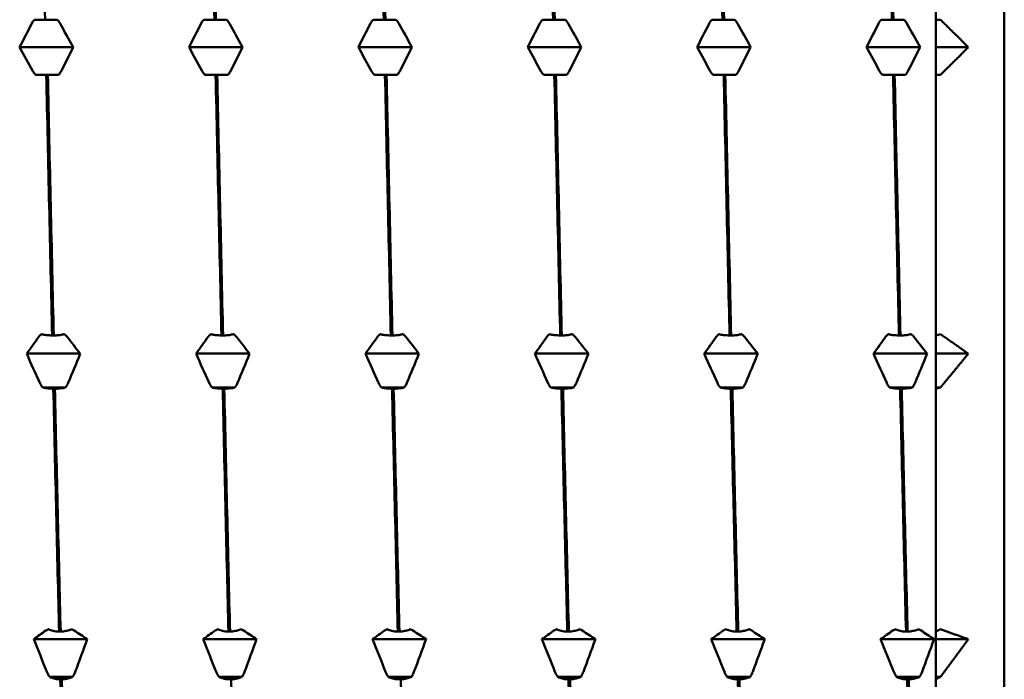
# Model space of a CAD drawing. Header units: millimetres. Extents: x 41 to 192, y 95 to 246.
# Tile 16 of 22: x 116.96 to 127.51, y 196.64 to 203.72. Entities that reach past the tile are written whole.
import ezdxf

# ---------------------------------------------------------------- set-up
doc = ezdxf.new("R2010")
doc.units = ezdxf.units.MM
doc.layers.add('Видимый контур (ГОСТ)', color=7, linetype='Continuous', lineweight=50)

msp = doc.modelspace()

# ---------------------------------------------------------------- linework, layer by layer
at = {"layer": 'Видимый контур (ГОСТ)'}
for p, q in [((127.513, 215.738), (127.513, 191.109)), ((126.777, 206.515), (126.777, 203.719)), ((117.113, 203.719), (117.227, 203.719)), ((117.227, 203.719), (117.244, 203.719)), ((117.244, 203.719), (117.358, 203.719)), ((118.929, 203.719), (119.043, 203.719)), ((119.043, 203.719), (119.06, 203.719)), ((119.06, 203.719), (119.174, 203.719)), ((120.745, 203.719), (120.859, 203.719)), ((120.859, 203.719), (120.876, 203.719)), ((120.876, 203.719), (120.99, 203.719)), ((122.561, 203.719), (122.675, 203.719)), ((122.675, 203.719), (122.692, 203.719)), ((122.692, 203.719), (122.806, 203.719)), ((124.377, 203.719), (124.491, 203.719)), ((124.491, 203.719), (124.508, 203.719)), ((124.508, 203.719), (124.622, 203.719)), ((126.193, 203.719), (126.307, 203.719)), ((126.307, 203.719), (126.324, 203.719)), ((126.324, 203.719), (126.438, 203.719)), ((126.777, 203.719), (126.828, 203.719)), ((126.777, 203.424), (126.777, 203.719)), ((117.529, 203.424), (116.955, 203.424)), ((119.345, 203.424), (118.771, 203.424)), ((121.161, 203.424), (120.587, 203.424)), ((122.977, 203.424), (122.404, 203.424)), ((124.793, 203.424), (124.22, 203.424)), ((126.609, 203.424), (126.036, 203.424)), ((126.777, 203.128), (126.777, 203.424)), ((127.127, 203.424), (126.777, 203.424)), ((117.24, 203.128), (117.126, 203.128)), ((117.257, 203.128), (117.24, 203.128)), ((117.371, 203.128), (117.257, 203.128)), ((119.056, 203.128), (118.942, 203.128)), ((119.073, 203.128), (119.056, 203.128)), ((119.187, 203.128), (119.073, 203.128)), ((120.872, 203.128), (120.758, 203.128)), ((120.889, 203.128), (120.872, 203.128)), ((121.003, 203.128), (120.889, 203.128)), ((122.688, 203.128), (122.574, 203.128)), ((122.705, 203.128), (122.688, 203.128)), ((122.819, 203.128), (122.705, 203.128)), ((124.504, 203.128), (124.39, 203.128)), ((124.521, 203.128), (124.504, 203.128)), ((124.635, 203.128), (124.521, 203.128)), ((126.32, 203.128), (126.206, 203.128)), ((126.337, 203.128), (126.32, 203.128)), ((126.452, 203.128), (126.337, 203.128)), ((126.828, 203.128), (126.777, 203.128)), ((126.777, 203.128), (126.777, 200.332)), ((117.303, 200.332), (117.32, 200.332)), ((119.119, 200.332), (119.136, 200.332)), ((120.935, 200.332), (120.952, 200.332)), ((122.751, 200.332), (122.768, 200.332)), ((124.567, 200.332), (124.584, 200.332)), ((126.383, 200.332), (126.4, 200.332)), ((126.777, 200.332), (126.828, 200.346)), ((126.777, 200.137), (126.777, 200.332)), ((117.604, 200.137), (117.031, 200.137)), ((119.42, 200.137), (118.847, 200.137)), ((121.236, 200.137), (120.663, 200.137)), ((123.053, 200.137), (122.479, 200.137)), ((124.869, 200.137), (124.295, 200.137)), ((126.685, 200.137), (126.111, 200.137)), ((126.777, 199.774), (126.777, 200.137)), ((127.127, 200.137), (126.777, 200.137)), ((117.447, 199.774), (117.202, 199.774)), ((117.333, 199.761), (117.316, 199.761)), ((119.263, 199.774), (119.018, 199.774)), ((119.149, 199.761), (119.132, 199.761)), ((121.079, 199.774), (120.834, 199.774)), ((120.965, 199.761), (120.948, 199.761)), ((122.895, 199.774), (122.65, 199.774)), ((122.781, 199.761), (122.764, 199.761)), ((124.711, 199.774), (124.466, 199.774)), ((124.597, 199.761), (124.58, 199.761)), ((126.527, 199.774), (126.282, 199.774)), ((126.413, 199.761), (126.396, 199.761)), ((126.777, 199.761), (126.777, 199.774)), ((126.828, 199.774), (126.777, 199.761)), ((126.828, 199.774), (126.777, 199.774)), ((126.777, 199.761), (126.777, 197.156)), ((117.378, 197.156), (117.395, 197.156)), ((119.194, 197.156), (119.211, 197.156)), ((121.01, 197.156), (121.027, 197.156)), ((122.827, 197.156), (122.844, 197.156)), ((124.643, 197.156), (124.66, 197.156)), ((126.459, 197.156), (126.476, 197.156)), ((126.777, 197.156), (126.828, 197.182)), ((126.777, 197.074), (126.777, 197.156)), ((117.68, 197.074), (117.107, 197.074)), ((119.496, 197.074), (118.923, 197.074)), ((121.312, 197.074), (120.739, 197.074)), ((123.128, 197.074), (122.555, 197.074)), ((124.944, 197.074), (124.371, 197.074)), ((126.76, 197.074), (126.187, 197.074)), ((126.777, 196.67), (126.777, 197.074)), ((127.127, 197.074), (126.777, 197.074)), ((117.522, 196.67), (117.277, 196.67)), ((117.408, 196.644), (117.391, 196.644)), ((119.339, 196.67), (119.093, 196.67)), ((119.224, 196.644), (119.207, 196.644)), ((121.155, 196.67), (120.909, 196.67)), ((121.041, 196.644), (121.024, 196.644)), ((122.971, 196.67), (122.726, 196.67)), ((122.857, 196.644), (122.84, 196.644)), ((124.787, 196.67), (124.542, 196.67)), ((124.673, 196.644), (124.656, 196.644)), ((126.603, 196.67), (126.358, 196.67)), ((126.489, 196.644), (126.472, 196.644)), ((126.777, 196.644), (126.777, 196.67)), ((126.828, 196.67), (126.777, 196.644)), ((126.828, 196.67), (126.777, 196.67)), ((126.777, 196.644), (126.777, 194.407))]:
    msp.add_line(p, q, dxfattribs=at)
for points in [[(117.164, 206.515), (117.185, 205.6), (117.206, 204.661), (117.227, 203.719)], [(118.98, 206.515), (119.001, 205.6), (119.022, 204.661), (119.043, 203.719)], [(119.06, 203.719), (119.039, 204.661), (119.018, 205.6), (118.997, 206.515)], [(120.797, 206.515), (120.817, 205.6), (120.838, 204.661), (120.859, 203.719)], [(120.876, 203.719), (120.855, 204.661), (120.834, 205.6), (120.813, 206.515)], [(122.613, 206.515), (122.633, 205.6), (122.654, 204.661), (122.675, 203.719)], [(122.692, 203.719), (122.671, 204.661), (122.65, 205.6), (122.63, 206.515)], [(124.429, 206.515), (124.45, 205.6), (124.47, 204.661), (124.491, 203.719)], [(124.508, 203.719), (124.487, 204.661), (124.467, 205.6), (124.446, 206.515)], [(126.245, 206.515), (126.266, 205.6), (126.287, 204.661), (126.307, 203.719)], [(126.324, 203.719), (126.304, 204.661), (126.283, 205.6), (126.262, 206.515)], [(116.955, 203.424), (116.998, 203.509), (117.041, 203.594), (117.084, 203.679)], [(117.358, 203.719), (117.37, 203.708), (117.38, 203.694), (117.388, 203.679)], [(117.388, 203.679), (117.435, 203.594), (117.482, 203.509), (117.529, 203.424)], [(118.771, 203.424), (118.814, 203.509), (118.857, 203.594), (118.9, 203.679)], [(119.174, 203.719), (119.186, 203.708), (119.196, 203.694), (119.204, 203.679)], [(119.204, 203.679), (119.251, 203.594), (119.298, 203.509), (119.345, 203.424)], [(120.587, 203.424), (120.63, 203.509), (120.673, 203.594), (120.716, 203.679)], [(120.99, 203.719), (121.002, 203.708), (121.012, 203.694), (121.021, 203.679)], [(121.021, 203.679), (121.068, 203.594), (121.114, 203.509), (121.161, 203.424)], [(122.404, 203.424), (122.446, 203.509), (122.489, 203.594), (122.532, 203.679)], [(122.806, 203.719), (122.818, 203.708), (122.828, 203.694), (122.837, 203.679)], [(122.837, 203.679), (122.884, 203.594), (122.93, 203.509), (122.977, 203.424)], [(124.22, 203.424), (124.262, 203.509), (124.305, 203.594), (124.349, 203.679)], [(124.622, 203.719), (124.634, 203.708), (124.645, 203.694), (124.653, 203.679)], [(124.653, 203.679), (124.7, 203.594), (124.747, 203.509), (124.793, 203.424)], [(126.036, 203.424), (126.078, 203.509), (126.121, 203.594), (126.165, 203.679)], [(126.438, 203.719), (126.45, 203.708), (126.461, 203.694), (126.469, 203.679)], [(126.469, 203.679), (126.516, 203.594), (126.563, 203.509), (126.609, 203.424)], [(117.096, 203.168), (117.048, 203.253), (117.002, 203.338), (116.955, 203.424)], [(117.529, 203.424), (117.486, 203.338), (117.443, 203.253), (117.4, 203.168)], [(118.912, 203.168), (118.865, 203.253), (118.818, 203.338), (118.771, 203.424)], [(119.345, 203.424), (119.302, 203.338), (119.259, 203.253), (119.216, 203.168)], [(120.728, 203.168), (120.681, 203.253), (120.634, 203.338), (120.587, 203.424)], [(121.161, 203.424), (121.118, 203.338), (121.075, 203.253), (121.032, 203.168)], [(122.544, 203.168), (122.497, 203.253), (122.45, 203.338), (122.404, 203.424)], [(122.977, 203.424), (122.934, 203.338), (122.891, 203.253), (122.848, 203.168)], [(124.36, 203.168), (124.313, 203.253), (124.266, 203.338), (124.22, 203.424)], [(124.793, 203.424), (124.75, 203.338), (124.707, 203.253), (124.664, 203.168)], [(126.176, 203.168), (126.129, 203.253), (126.082, 203.338), (126.036, 203.424)], [(126.609, 203.424), (126.567, 203.338), (126.524, 203.253), (126.48, 203.168)], [(117.126, 203.128), (117.114, 203.14), (117.104, 203.153), (117.096, 203.168)], [(118.942, 203.128), (118.93, 203.14), (118.92, 203.153), (118.912, 203.168)], [(120.758, 203.128), (120.746, 203.14), (120.736, 203.153), (120.728, 203.168)], [(122.574, 203.128), (122.562, 203.14), (122.552, 203.153), (122.544, 203.168)], [(124.39, 203.128), (124.378, 203.14), (124.368, 203.153), (124.36, 203.168)], [(126.206, 203.128), (126.194, 203.14), (126.184, 203.153), (126.176, 203.168)], [(117.24, 203.128), (117.261, 202.186), (117.282, 201.247), (117.303, 200.332)], [(117.32, 200.332), (117.299, 201.247), (117.278, 202.186), (117.257, 203.128)], [(119.056, 203.128), (119.077, 202.186), (119.098, 201.247), (119.119, 200.332)], [(119.136, 200.332), (119.115, 201.247), (119.094, 202.186), (119.073, 203.128)], [(120.872, 203.128), (120.893, 202.186), (120.914, 201.247), (120.935, 200.332)], [(120.952, 200.332), (120.931, 201.247), (120.91, 202.186), (120.889, 203.128)], [(122.688, 203.128), (122.709, 202.186), (122.73, 201.247), (122.751, 200.332)], [(122.768, 200.332), (122.747, 201.247), (122.726, 202.186), (122.705, 203.128)], [(124.504, 203.128), (124.525, 202.186), (124.546, 201.247), (124.567, 200.332)], [(124.584, 200.332), (124.563, 201.247), (124.542, 202.186), (124.521, 203.128)], [(126.32, 203.128), (126.341, 202.186), (126.362, 201.247), (126.383, 200.332)], [(126.4, 200.332), (126.379, 201.247), (126.358, 202.186), (126.337, 203.128)], [(117.031, 200.137), (117.073, 200.197), (117.116, 200.257), (117.16, 200.317)], [(117.434, 200.346), (117.446, 200.337), (117.456, 200.328), (117.464, 200.317)], [(117.464, 200.317), (117.511, 200.257), (117.558, 200.197), (117.604, 200.137)], [(118.847, 200.137), (118.89, 200.197), (118.933, 200.257), (118.976, 200.317)], [(119.25, 200.346), (119.262, 200.337), (119.272, 200.328), (119.28, 200.317)], [(119.28, 200.317), (119.327, 200.257), (119.374, 200.197), (119.42, 200.137)], [(120.663, 200.137), (120.706, 200.197), (120.749, 200.257), (120.792, 200.317)], [(121.066, 200.346), (121.078, 200.337), (121.088, 200.328), (121.096, 200.317)], [(121.096, 200.317), (121.143, 200.257), (121.19, 200.197), (121.236, 200.137)], [(122.479, 200.137), (122.522, 200.197), (122.565, 200.257), (122.608, 200.317)], [(122.882, 200.346), (122.894, 200.337), (122.904, 200.328), (122.912, 200.317)], [(122.912, 200.317), (122.959, 200.257), (123.006, 200.197), (123.053, 200.137)], [(124.295, 200.137), (124.338, 200.197), (124.381, 200.257), (124.424, 200.317)], [(124.698, 200.346), (124.71, 200.337), (124.72, 200.328), (124.728, 200.317)], [(124.728, 200.317), (124.775, 200.257), (124.822, 200.197), (124.869, 200.137)], [(126.111, 200.137), (126.154, 200.197), (126.197, 200.257), (126.24, 200.317)], [(126.514, 200.346), (126.526, 200.337), (126.536, 200.328), (126.544, 200.317)], [(126.544, 200.317), (126.592, 200.257), (126.638, 200.197), (126.685, 200.137)], [(117.171, 199.823), (117.124, 199.927), (117.077, 200.032), (117.031, 200.137)], [(117.604, 200.137), (117.562, 200.032), (117.519, 199.927), (117.475, 199.823)], [(118.987, 199.823), (118.94, 199.927), (118.893, 200.032), (118.847, 200.137)], [(119.42, 200.137), (119.378, 200.032), (119.335, 199.927), (119.291, 199.823)], [(120.803, 199.823), (120.756, 199.927), (120.71, 200.032), (120.663, 200.137)], [(121.236, 200.137), (121.194, 200.032), (121.151, 199.927), (121.108, 199.823)], [(122.62, 199.823), (122.572, 199.927), (122.526, 200.032), (122.479, 200.137)], [(123.053, 200.137), (123.01, 200.032), (122.967, 199.927), (122.924, 199.823)], [(124.436, 199.823), (124.389, 199.927), (124.342, 200.032), (124.295, 200.137)], [(124.869, 200.137), (124.826, 200.032), (124.783, 199.927), (124.74, 199.823)], [(126.252, 199.823), (126.205, 199.927), (126.158, 200.032), (126.111, 200.137)], [(126.685, 200.137), (126.642, 200.032), (126.599, 199.927), (126.556, 199.823)], [(117.202, 199.774), (117.19, 199.789), (117.179, 199.805), (117.171, 199.823)], [(117.316, 199.761), (117.337, 198.857), (117.357, 197.982), (117.378, 197.156)], [(117.395, 197.156), (117.374, 197.982), (117.353, 198.857), (117.333, 199.761)], [(119.018, 199.774), (119.006, 199.789), (118.995, 199.805), (118.987, 199.823)], [(119.132, 199.761), (119.153, 198.857), (119.173, 197.982), (119.194, 197.156)], [(119.211, 197.156), (119.19, 197.982), (119.17, 198.857), (119.149, 199.761)], [(120.834, 199.774), (120.822, 199.789), (120.812, 199.805), (120.803, 199.823)], [(120.948, 199.761), (120.969, 198.857), (120.99, 197.982), (121.01, 197.156)], [(121.027, 197.156), (121.007, 197.982), (120.986, 198.857), (120.965, 199.761)], [(122.65, 199.774), (122.638, 199.789), (122.628, 199.805), (122.62, 199.823)], [(122.764, 199.761), (122.785, 198.857), (122.806, 197.982), (122.827, 197.156)], [(122.844, 197.156), (122.823, 197.982), (122.802, 198.857), (122.781, 199.761)], [(124.466, 199.774), (124.454, 199.789), (124.444, 199.805), (124.436, 199.823)], [(124.58, 199.761), (124.601, 198.857), (124.622, 197.982), (124.643, 197.156)], [(124.66, 197.156), (124.639, 197.982), (124.618, 198.857), (124.597, 199.761)], [(126.282, 199.774), (126.27, 199.789), (126.26, 199.805), (126.252, 199.823)], [(126.396, 199.761), (126.417, 198.857), (126.438, 197.982), (126.459, 197.156)], [(126.476, 197.156), (126.455, 197.982), (126.434, 198.857), (126.413, 199.761)], [(117.107, 197.074), (117.149, 197.105), (117.192, 197.136), (117.235, 197.167)], [(117.509, 197.182), (117.521, 197.177), (117.532, 197.173), (117.54, 197.167)], [(117.54, 197.167), (117.587, 197.136), (117.633, 197.105), (117.68, 197.074)], [(118.923, 197.074), (118.965, 197.105), (119.008, 197.136), (119.052, 197.167)], [(119.325, 197.182), (119.337, 197.177), (119.348, 197.173), (119.356, 197.167)], [(119.356, 197.167), (119.403, 197.136), (119.45, 197.105), (119.496, 197.074)], [(120.739, 197.074), (120.781, 197.105), (120.824, 197.136), (120.868, 197.167)], [(121.141, 197.182), (121.153, 197.177), (121.164, 197.173), (121.172, 197.167)], [(121.172, 197.167), (121.219, 197.136), (121.266, 197.105), (121.312, 197.074)], [(122.555, 197.074), (122.597, 197.105), (122.64, 197.136), (122.684, 197.167)], [(122.958, 197.182), (122.97, 197.177), (122.98, 197.173), (122.988, 197.167)], [(122.988, 197.167), (123.035, 197.136), (123.082, 197.105), (123.128, 197.074)], [(124.371, 197.074), (124.414, 197.105), (124.457, 197.136), (124.5, 197.167)], [(124.774, 197.182), (124.786, 197.177), (124.796, 197.173), (124.804, 197.167)], [(124.804, 197.167), (124.851, 197.136), (124.898, 197.105), (124.944, 197.074)], [(126.187, 197.074), (126.23, 197.105), (126.273, 197.136), (126.316, 197.167)], [(126.59, 197.182), (126.602, 197.177), (126.612, 197.173), (126.62, 197.167)], [(126.62, 197.167), (126.667, 197.136), (126.714, 197.105), (126.76, 197.074)], [(117.247, 196.724), (117.2, 196.84), (117.153, 196.957), (117.107, 197.074)], [(117.68, 197.074), (117.637, 196.957), (117.594, 196.84), (117.551, 196.724)], [(119.063, 196.724), (119.016, 196.84), (118.969, 196.957), (118.923, 197.074)], [(119.496, 197.074), (119.453, 196.957), (119.411, 196.84), (119.367, 196.724)], [(120.879, 196.724), (120.832, 196.84), (120.785, 196.957), (120.739, 197.074)], [(121.312, 197.074), (121.27, 196.957), (121.227, 196.84), (121.183, 196.724)], [(122.695, 196.724), (122.648, 196.84), (122.601, 196.957), (122.555, 197.074)], [(123.128, 197.074), (123.086, 196.957), (123.043, 196.84), (122.999, 196.724)], [(124.511, 196.724), (124.464, 196.84), (124.417, 196.957), (124.371, 197.074)], [(124.944, 197.074), (124.902, 196.957), (124.859, 196.84), (124.815, 196.724)], [(126.327, 196.724), (126.28, 196.84), (126.234, 196.957), (126.187, 197.074)], [(126.76, 197.074), (126.718, 196.957), (126.675, 196.84), (126.632, 196.724)], [(117.277, 196.67), (117.265, 196.686), (117.255, 196.704), (117.247, 196.724)], [(119.093, 196.67), (119.081, 196.686), (119.071, 196.704), (119.063, 196.724)], [(120.909, 196.67), (120.897, 196.686), (120.887, 196.704), (120.879, 196.724)], [(122.726, 196.67), (122.714, 196.686), (122.703, 196.704), (122.695, 196.724)], [(124.542, 196.67), (124.53, 196.686), (124.519, 196.704), (124.511, 196.724)], [(126.358, 196.67), (126.346, 196.686), (126.336, 196.704), (126.327, 196.724)], [(117.391, 196.644), (117.412, 195.839), (117.433, 195.088), (117.454, 194.407)], [(117.471, 194.407), (117.45, 195.088), (117.429, 195.839), (117.408, 196.644)], [(119.287, 194.407), (119.266, 195.088), (119.245, 195.839), (119.224, 196.644)], [(121.103, 194.407), (121.082, 195.088), (121.061, 195.839), (121.041, 196.644)], [(122.84, 196.644), (122.86, 195.839), (122.881, 195.088), (122.902, 194.407)], [(122.919, 194.407), (122.898, 195.088), (122.877, 195.839), (122.857, 196.644)], [(124.656, 196.644), (124.677, 195.839), (124.697, 195.088), (124.718, 194.407)], [(124.735, 194.407), (124.714, 195.088), (124.694, 195.839), (124.673, 196.644)], [(126.472, 196.644), (126.493, 195.839), (126.514, 195.088), (126.534, 194.407)], [(126.551, 194.407), (126.531, 195.088), (126.51, 195.839), (126.489, 196.644)]]:
    msp.add_open_spline(points, degree=3, dxfattribs=at)
for points, knots in [([(117.084, 203.679), (117.09, 203.69), (117.097, 203.701), (117.108, 203.714), (117.11, 203.717), (117.113, 203.719)], [-0.020105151, -0.020105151, -0.020105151, -0.020105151, -0.01516841, -0.01516841, -0.013799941, -0.013799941, -0.013799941, -0.013799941]), ([(118.9, 203.679), (118.906, 203.69), (118.913, 203.701), (118.924, 203.714), (118.926, 203.717), (118.929, 203.719)], [-0.020105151, -0.020105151, -0.020105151, -0.020105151, -0.01516841, -0.01516841, -0.013799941, -0.013799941, -0.013799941, -0.013799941]), ([(120.716, 203.679), (120.722, 203.69), (120.729, 203.701), (120.74, 203.714), (120.742, 203.717), (120.745, 203.719)], [-0.020105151, -0.020105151, -0.020105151, -0.020105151, -0.01516841, -0.01516841, -0.013799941, -0.013799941, -0.013799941, -0.013799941]), ([(122.532, 203.679), (122.538, 203.69), (122.545, 203.701), (122.556, 203.714), (122.558, 203.717), (122.561, 203.719)], [-0.020105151, -0.020105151, -0.020105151, -0.020105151, -0.01516841, -0.01516841, -0.013799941, -0.013799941, -0.013799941, -0.013799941]), ([(124.349, 203.679), (124.354, 203.69), (124.361, 203.701), (124.372, 203.714), (124.375, 203.717), (124.377, 203.719)], [-0.020105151, -0.020105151, -0.020105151, -0.020105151, -0.01516841, -0.01516841, -0.013799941, -0.013799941, -0.013799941, -0.013799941]), ([(126.165, 203.679), (126.17, 203.69), (126.177, 203.701), (126.188, 203.714), (126.191, 203.717), (126.193, 203.719)], [-0.020105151, -0.020105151, -0.020105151, -0.020105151, -0.01516841, -0.01516841, -0.013799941, -0.013799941, -0.013799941, -0.013799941]), ([(117.4, 203.168), (117.394, 203.157), (117.387, 203.146), (117.376, 203.133), (117.374, 203.13), (117.371, 203.128)], [-0.020105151, -0.020105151, -0.020105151, -0.020105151, -0.01516841, -0.01516841, -0.013799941, -0.013799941, -0.013799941, -0.013799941]), ([(119.216, 203.168), (119.21, 203.157), (119.203, 203.146), (119.192, 203.133), (119.19, 203.13), (119.187, 203.128)], [-0.020105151, -0.020105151, -0.020105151, -0.020105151, -0.01516841, -0.01516841, -0.013799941, -0.013799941, -0.013799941, -0.013799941]), ([(121.032, 203.168), (121.026, 203.157), (121.019, 203.146), (121.008, 203.133), (121.006, 203.13), (121.003, 203.128)], [-0.020105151, -0.020105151, -0.020105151, -0.020105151, -0.01516841, -0.01516841, -0.013799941, -0.013799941, -0.013799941, -0.013799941]), ([(122.848, 203.168), (122.842, 203.157), (122.835, 203.146), (122.824, 203.133), (122.822, 203.13), (122.819, 203.128)], [-0.020105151, -0.020105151, -0.020105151, -0.020105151, -0.01516841, -0.01516841, -0.013799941, -0.013799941, -0.013799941, -0.013799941]), ([(124.664, 203.168), (124.659, 203.157), (124.651, 203.146), (124.641, 203.133), (124.638, 203.13), (124.635, 203.128)], [-0.020105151, -0.020105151, -0.020105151, -0.020105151, -0.01516841, -0.01516841, -0.013799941, -0.013799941, -0.013799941, -0.013799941]), ([(126.48, 203.168), (126.475, 203.157), (126.468, 203.146), (126.457, 203.133), (126.454, 203.13), (126.452, 203.128)], [-0.020105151, -0.020105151, -0.020105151, -0.020105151, -0.01516841, -0.01516841, -0.013799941, -0.013799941, -0.013799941, -0.013799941]), ([(117.16, 200.317), (117.165, 200.325), (117.172, 200.333), (117.183, 200.342), (117.186, 200.344), (117.188, 200.346)], [-0.020105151, -0.020105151, -0.020105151, -0.020105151, -0.01516841, -0.01516841, -0.013799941, -0.013799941, -0.013799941, -0.013799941]), ([(117.188, 200.346), (117.19, 200.345), (117.191, 200.345), (117.206, 200.341), (117.221, 200.339), (117.259, 200.334), (117.28, 200.333), (117.303, 200.332)], [-0.01282665, -0.01282665, -0.01282665, -0.01282665, -0.01227145, -0.01227145, -0.00665799, -0.00665799, 0, 0, 0, 0]), ([(117.32, 200.332), (117.338, 200.333), (117.357, 200.334), (117.391, 200.337), (117.408, 200.34), (117.426, 200.344), (117.43, 200.345), (117.434, 200.346)], [-0.01787911, -0.01787911, -0.01787911, -0.01787911, -0.01226751, -0.01226751, -0.00665623, -0.00665623, -0.00506216, -0.00506216, -0.00506216, -0.00506216]), ([(118.976, 200.317), (118.981, 200.325), (118.989, 200.333), (118.999, 200.342), (119.002, 200.344), (119.005, 200.346)], [-0.020105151, -0.020105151, -0.020105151, -0.020105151, -0.01516841, -0.01516841, -0.013799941, -0.013799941, -0.013799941, -0.013799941]), ([(119.005, 200.346), (119.006, 200.345), (119.007, 200.345), (119.022, 200.341), (119.038, 200.339), (119.075, 200.334), (119.096, 200.333), (119.119, 200.332)], [-0.01282665, -0.01282665, -0.01282665, -0.01282665, -0.01227145, -0.01227145, -0.00665799, -0.00665799, 0, 0, 0, 0]), ([(119.136, 200.332), (119.154, 200.333), (119.173, 200.334), (119.208, 200.337), (119.224, 200.34), (119.242, 200.344), (119.246, 200.345), (119.25, 200.346)], [-0.01787911, -0.01787911, -0.01787911, -0.01787911, -0.01226751, -0.01226751, -0.00665623, -0.00665623, -0.00506216, -0.00506216, -0.00506216, -0.00506216]), ([(120.792, 200.317), (120.798, 200.325), (120.805, 200.333), (120.816, 200.342), (120.818, 200.344), (120.821, 200.346)], [-0.020105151, -0.020105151, -0.020105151, -0.020105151, -0.01516841, -0.01516841, -0.013799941, -0.013799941, -0.013799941, -0.013799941]), ([(120.821, 200.346), (120.822, 200.345), (120.823, 200.345), (120.838, 200.341), (120.854, 200.339), (120.891, 200.334), (120.913, 200.333), (120.935, 200.332)], [-0.01282665, -0.01282665, -0.01282665, -0.01282665, -0.01227145, -0.01227145, -0.00665799, -0.00665799, 0, 0, 0, 0]), ([(120.952, 200.332), (120.97, 200.333), (120.989, 200.334), (121.024, 200.337), (121.04, 200.34), (121.058, 200.344), (121.062, 200.345), (121.066, 200.346)], [-0.01787911, -0.01787911, -0.01787911, -0.01787911, -0.01226751, -0.01226751, -0.00665623, -0.00665623, -0.00506216, -0.00506216, -0.00506216, -0.00506216]), ([(122.608, 200.317), (122.614, 200.325), (122.621, 200.333), (122.632, 200.342), (122.634, 200.344), (122.637, 200.346)], [-0.020105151, -0.020105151, -0.020105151, -0.020105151, -0.01516841, -0.01516841, -0.013799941, -0.013799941, -0.013799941, -0.013799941]), ([(122.637, 200.346), (122.638, 200.345), (122.639, 200.345), (122.654, 200.341), (122.67, 200.339), (122.707, 200.334), (122.729, 200.333), (122.751, 200.332)], [-0.01282665, -0.01282665, -0.01282665, -0.01282665, -0.01227145, -0.01227145, -0.00665799, -0.00665799, 0, 0, 0, 0]), ([(122.768, 200.332), (122.787, 200.333), (122.805, 200.334), (122.84, 200.337), (122.856, 200.34), (122.874, 200.344), (122.878, 200.345), (122.882, 200.346)], [-0.01787911, -0.01787911, -0.01787911, -0.01787911, -0.01226751, -0.01226751, -0.00665623, -0.00665623, -0.00506216, -0.00506216, -0.00506216, -0.00506216]), ([(124.424, 200.317), (124.43, 200.325), (124.437, 200.333), (124.448, 200.342), (124.45, 200.344), (124.453, 200.346)], [-0.020105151, -0.020105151, -0.020105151, -0.020105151, -0.01516841, -0.01516841, -0.013799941, -0.013799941, -0.013799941, -0.013799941]), ([(124.453, 200.346), (124.454, 200.345), (124.455, 200.345), (124.47, 200.341), (124.486, 200.339), (124.523, 200.334), (124.545, 200.333), (124.567, 200.332)], [-0.01282665, -0.01282665, -0.01282665, -0.01282665, -0.01227145, -0.01227145, -0.00665799, -0.00665799, 0, 0, 0, 0]), ([(124.584, 200.332), (124.603, 200.333), (124.621, 200.334), (124.656, 200.337), (124.672, 200.34), (124.69, 200.344), (124.694, 200.345), (124.698, 200.346)], [-0.01787911, -0.01787911, -0.01787911, -0.01787911, -0.01226751, -0.01226751, -0.00665623, -0.00665623, -0.00506216, -0.00506216, -0.00506216, -0.00506216]), ([(126.24, 200.317), (126.246, 200.325), (126.253, 200.333), (126.264, 200.342), (126.266, 200.344), (126.269, 200.346)], [-0.020105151, -0.020105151, -0.020105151, -0.020105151, -0.01516841, -0.01516841, -0.013799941, -0.013799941, -0.013799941, -0.013799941]), ([(126.269, 200.346), (126.27, 200.345), (126.272, 200.345), (126.286, 200.341), (126.302, 200.339), (126.339, 200.334), (126.361, 200.333), (126.383, 200.332)], [-0.01282665, -0.01282665, -0.01282665, -0.01282665, -0.01227145, -0.01227145, -0.00665799, -0.00665799, 0, 0, 0, 0]), ([(126.4, 200.332), (126.419, 200.333), (126.437, 200.334), (126.472, 200.337), (126.488, 200.34), (126.506, 200.344), (126.51, 200.345), (126.514, 200.346)], [-0.01787911, -0.01787911, -0.01787911, -0.01787911, -0.01226751, -0.01226751, -0.00665623, -0.00665623, -0.00506216, -0.00506216, -0.00506216, -0.00506216]), ([(117.316, 199.761), (117.297, 199.761), (117.279, 199.762), (117.244, 199.766), (117.228, 199.768), (117.209, 199.772), (117.205, 199.773), (117.202, 199.774)], [-0.01787911, -0.01787911, -0.01787911, -0.01787911, -0.01226751, -0.01226751, -0.00665623, -0.00665623, -0.00506216, -0.00506216, -0.00506216, -0.00506216]), ([(117.447, 199.774), (117.445, 199.774), (117.444, 199.774), (117.429, 199.77), (117.414, 199.767), (117.377, 199.763), (117.355, 199.761), (117.333, 199.761)], [-0.01282665, -0.01282665, -0.01282665, -0.01282665, -0.01227145, -0.01227145, -0.00665799, -0.00665799, 0, 0, 0, 0]), ([(117.475, 199.823), (117.47, 199.81), (117.463, 199.797), (117.452, 199.781), (117.449, 199.778), (117.447, 199.774)], [-0.020105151, -0.020105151, -0.020105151, -0.020105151, -0.01516841, -0.01516841, -0.013799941, -0.013799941, -0.013799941, -0.013799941]), ([(119.132, 199.761), (119.113, 199.761), (119.095, 199.762), (119.06, 199.766), (119.044, 199.768), (119.025, 199.772), (119.021, 199.773), (119.018, 199.774)], [-0.01787911, -0.01787911, -0.01787911, -0.01787911, -0.01226751, -0.01226751, -0.00665623, -0.00665623, -0.00506216, -0.00506216, -0.00506216, -0.00506216]), ([(119.263, 199.774), (119.262, 199.774), (119.26, 199.774), (119.245, 199.77), (119.23, 199.767), (119.193, 199.763), (119.171, 199.761), (119.149, 199.761)], [-0.01282665, -0.01282665, -0.01282665, -0.01282665, -0.01227145, -0.01227145, -0.00665799, -0.00665799, 0, 0, 0, 0]), ([(119.291, 199.823), (119.286, 199.81), (119.279, 199.797), (119.268, 199.781), (119.265, 199.778), (119.263, 199.774)], [-0.020105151, -0.020105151, -0.020105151, -0.020105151, -0.01516841, -0.01516841, -0.013799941, -0.013799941, -0.013799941, -0.013799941]), ([(120.948, 199.761), (120.929, 199.761), (120.911, 199.762), (120.876, 199.766), (120.86, 199.768), (120.841, 199.772), (120.838, 199.773), (120.834, 199.774)], [-0.01787911, -0.01787911, -0.01787911, -0.01787911, -0.01226751, -0.01226751, -0.00665623, -0.00665623, -0.00506216, -0.00506216, -0.00506216, -0.00506216]), ([(121.079, 199.774), (121.078, 199.774), (121.076, 199.774), (121.061, 199.77), (121.046, 199.767), (121.009, 199.763), (120.987, 199.761), (120.965, 199.761)], [-0.01282665, -0.01282665, -0.01282665, -0.01282665, -0.01227145, -0.01227145, -0.00665799, -0.00665799, 0, 0, 0, 0]), ([(121.108, 199.823), (121.102, 199.81), (121.095, 199.797), (121.084, 199.781), (121.082, 199.778), (121.079, 199.774)], [-0.020105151, -0.020105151, -0.020105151, -0.020105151, -0.01516841, -0.01516841, -0.013799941, -0.013799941, -0.013799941, -0.013799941]), ([(122.764, 199.761), (122.745, 199.761), (122.727, 199.762), (122.692, 199.766), (122.676, 199.768), (122.657, 199.772), (122.654, 199.773), (122.65, 199.774)], [-0.01787911, -0.01787911, -0.01787911, -0.01787911, -0.01226751, -0.01226751, -0.00665623, -0.00665623, -0.00506216, -0.00506216, -0.00506216, -0.00506216]), ([(122.895, 199.774), (122.894, 199.774), (122.892, 199.774), (122.878, 199.77), (122.862, 199.767), (122.825, 199.763), (122.803, 199.761), (122.781, 199.761)], [-0.01282665, -0.01282665, -0.01282665, -0.01282665, -0.01227145, -0.01227145, -0.00665799, -0.00665799, 0, 0, 0, 0]), ([(122.924, 199.823), (122.918, 199.81), (122.911, 199.797), (122.9, 199.781), (122.898, 199.778), (122.895, 199.774)], [-0.020105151, -0.020105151, -0.020105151, -0.020105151, -0.01516841, -0.01516841, -0.013799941, -0.013799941, -0.013799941, -0.013799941]), ([(124.58, 199.761), (124.561, 199.761), (124.543, 199.762), (124.508, 199.766), (124.492, 199.768), (124.474, 199.772), (124.47, 199.773), (124.466, 199.774)], [-0.01787911, -0.01787911, -0.01787911, -0.01787911, -0.01226751, -0.01226751, -0.00665623, -0.00665623, -0.00506216, -0.00506216, -0.00506216, -0.00506216]), ([(124.711, 199.774), (124.71, 199.774), (124.709, 199.774), (124.694, 199.77), (124.678, 199.767), (124.641, 199.763), (124.619, 199.761), (124.597, 199.761)], [-0.01282665, -0.01282665, -0.01282665, -0.01282665, -0.01227145, -0.01227145, -0.00665799, -0.00665799, 0, 0, 0, 0]), ([(124.74, 199.823), (124.734, 199.81), (124.727, 199.797), (124.716, 199.781), (124.714, 199.778), (124.711, 199.774)], [-0.020105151, -0.020105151, -0.020105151, -0.020105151, -0.01516841, -0.01516841, -0.013799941, -0.013799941, -0.013799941, -0.013799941]), ([(126.396, 199.761), (126.377, 199.761), (126.359, 199.762), (126.324, 199.766), (126.308, 199.768), (126.29, 199.772), (126.286, 199.773), (126.282, 199.774)], [-0.01787911, -0.01787911, -0.01787911, -0.01787911, -0.01226751, -0.01226751, -0.00665623, -0.00665623, -0.00506216, -0.00506216, -0.00506216, -0.00506216]), ([(126.527, 199.774), (126.526, 199.774), (126.525, 199.774), (126.51, 199.77), (126.494, 199.767), (126.457, 199.763), (126.435, 199.761), (126.413, 199.761)], [-0.01282665, -0.01282665, -0.01282665, -0.01282665, -0.01227145, -0.01227145, -0.00665799, -0.00665799, 0, 0, 0, 0]), ([(126.556, 199.823), (126.55, 199.81), (126.543, 199.797), (126.532, 199.781), (126.53, 199.778), (126.527, 199.774)], [-0.020105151, -0.020105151, -0.020105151, -0.020105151, -0.01516841, -0.01516841, -0.013799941, -0.013799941, -0.013799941, -0.013799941]), ([(117.235, 197.167), (117.241, 197.171), (117.248, 197.175), (117.259, 197.18), (117.262, 197.181), (117.264, 197.182)], [-0.020105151, -0.020105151, -0.020105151, -0.020105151, -0.01516841, -0.01516841, -0.013799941, -0.013799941, -0.013799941, -0.013799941]), ([(117.264, 197.182), (117.265, 197.181), (117.267, 197.18), (117.282, 197.173), (117.297, 197.168), (117.334, 197.159), (117.356, 197.157), (117.378, 197.156)], [-0.01282665, -0.01282665, -0.01282665, -0.01282665, -0.01227145, -0.01227145, -0.00665799, -0.00665799, 0, 0, 0, 0]), ([(117.395, 197.156), (117.414, 197.157), (117.432, 197.159), (117.467, 197.166), (117.483, 197.17), (117.502, 197.178), (117.506, 197.18), (117.509, 197.182)], [-0.01787911, -0.01787911, -0.01787911, -0.01787911, -0.01226751, -0.01226751, -0.00665623, -0.00665623, -0.00506216, -0.00506216, -0.00506216, -0.00506216]), ([(119.052, 197.167), (119.057, 197.171), (119.064, 197.175), (119.075, 197.18), (119.078, 197.181), (119.08, 197.182)], [-0.020105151, -0.020105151, -0.020105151, -0.020105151, -0.01516841, -0.01516841, -0.013799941, -0.013799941, -0.013799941, -0.013799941]), ([(119.08, 197.182), (119.082, 197.181), (119.083, 197.18), (119.098, 197.173), (119.113, 197.168), (119.15, 197.159), (119.172, 197.157), (119.194, 197.156)], [-0.01282665, -0.01282665, -0.01282665, -0.01282665, -0.01227145, -0.01227145, -0.00665799, -0.00665799, 0, 0, 0, 0]), ([(119.211, 197.156), (119.23, 197.157), (119.248, 197.159), (119.283, 197.166), (119.299, 197.17), (119.318, 197.178), (119.322, 197.18), (119.325, 197.182)], [-0.01787911, -0.01787911, -0.01787911, -0.01787911, -0.01226751, -0.01226751, -0.00665623, -0.00665623, -0.00506216, -0.00506216, -0.00506216, -0.00506216]), ([(120.868, 197.167), (120.873, 197.171), (120.88, 197.175), (120.891, 197.18), (120.894, 197.181), (120.896, 197.182)], [-0.020105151, -0.020105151, -0.020105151, -0.020105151, -0.01516841, -0.01516841, -0.013799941, -0.013799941, -0.013799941, -0.013799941]), ([(120.896, 197.182), (120.898, 197.181), (120.899, 197.18), (120.914, 197.173), (120.929, 197.168), (120.966, 197.159), (120.988, 197.157), (121.01, 197.156)], [-0.01282665, -0.01282665, -0.01282665, -0.01282665, -0.01227145, -0.01227145, -0.00665799, -0.00665799, 0, 0, 0, 0]), ([(121.027, 197.156), (121.046, 197.157), (121.065, 197.159), (121.099, 197.166), (121.116, 197.17), (121.134, 197.178), (121.138, 197.18), (121.141, 197.182)], [-0.01787911, -0.01787911, -0.01787911, -0.01787911, -0.01226751, -0.01226751, -0.00665623, -0.00665623, -0.00506216, -0.00506216, -0.00506216, -0.00506216]), ([(122.684, 197.167), (122.689, 197.171), (122.696, 197.175), (122.707, 197.18), (122.71, 197.181), (122.712, 197.182)], [-0.020105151, -0.020105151, -0.020105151, -0.020105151, -0.01516841, -0.01516841, -0.013799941, -0.013799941, -0.013799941, -0.013799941]), ([(122.712, 197.182), (122.714, 197.181), (122.715, 197.18), (122.73, 197.173), (122.745, 197.168), (122.783, 197.159), (122.804, 197.157), (122.827, 197.156)], [-0.01282665, -0.01282665, -0.01282665, -0.01282665, -0.01227145, -0.01227145, -0.00665799, -0.00665799, 0, 0, 0, 0]), ([(122.844, 197.156), (122.862, 197.157), (122.881, 197.159), (122.915, 197.166), (122.932, 197.17), (122.95, 197.178), (122.954, 197.18), (122.958, 197.182)], [-0.01787911, -0.01787911, -0.01787911, -0.01787911, -0.01226751, -0.01226751, -0.00665623, -0.00665623, -0.00506216, -0.00506216, -0.00506216, -0.00506216]), ([(124.5, 197.167), (124.505, 197.171), (124.512, 197.175), (124.523, 197.18), (124.526, 197.181), (124.529, 197.182)], [-0.020105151, -0.020105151, -0.020105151, -0.020105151, -0.01516841, -0.01516841, -0.013799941, -0.013799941, -0.013799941, -0.013799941]), ([(124.529, 197.182), (124.53, 197.181), (124.531, 197.18), (124.546, 197.173), (124.562, 197.168), (124.599, 197.159), (124.62, 197.157), (124.643, 197.156)], [-0.01282665, -0.01282665, -0.01282665, -0.01282665, -0.01227145, -0.01227145, -0.00665799, -0.00665799, 0, 0, 0, 0]), ([(124.66, 197.156), (124.678, 197.157), (124.697, 197.159), (124.732, 197.166), (124.748, 197.17), (124.766, 197.178), (124.77, 197.18), (124.774, 197.182)], [-0.01787911, -0.01787911, -0.01787911, -0.01787911, -0.01226751, -0.01226751, -0.00665623, -0.00665623, -0.00506216, -0.00506216, -0.00506216, -0.00506216]), ([(126.316, 197.167), (126.322, 197.171), (126.329, 197.175), (126.34, 197.18), (126.342, 197.181), (126.345, 197.182)], [-0.020105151, -0.020105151, -0.020105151, -0.020105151, -0.01516841, -0.01516841, -0.013799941, -0.013799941, -0.013799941, -0.013799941]), ([(126.345, 197.182), (126.346, 197.181), (126.347, 197.18), (126.362, 197.173), (126.378, 197.168), (126.415, 197.159), (126.437, 197.157), (126.459, 197.156)], [-0.01282665, -0.01282665, -0.01282665, -0.01282665, -0.01227145, -0.01227145, -0.00665799, -0.00665799, 0, 0, 0, 0]), ([(126.476, 197.156), (126.494, 197.157), (126.513, 197.159), (126.548, 197.166), (126.564, 197.17), (126.582, 197.178), (126.586, 197.18), (126.59, 197.182)], [-0.01787911, -0.01787911, -0.01787911, -0.01787911, -0.01226751, -0.01226751, -0.00665623, -0.00665623, -0.00506216, -0.00506216, -0.00506216, -0.00506216]), ([(117.551, 196.724), (117.545, 196.709), (117.538, 196.694), (117.528, 196.677), (117.525, 196.673), (117.522, 196.67)], [-0.020105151, -0.020105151, -0.020105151, -0.020105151, -0.01516841, -0.01516841, -0.013799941, -0.013799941, -0.013799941, -0.013799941]), ([(119.367, 196.724), (119.362, 196.709), (119.355, 196.694), (119.344, 196.677), (119.341, 196.673), (119.339, 196.67)], [-0.020105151, -0.020105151, -0.020105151, -0.020105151, -0.01516841, -0.01516841, -0.013799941, -0.013799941, -0.013799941, -0.013799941]), ([(121.183, 196.724), (121.178, 196.709), (121.171, 196.694), (121.16, 196.677), (121.157, 196.673), (121.155, 196.67)], [-0.020105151, -0.020105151, -0.020105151, -0.020105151, -0.01516841, -0.01516841, -0.013799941, -0.013799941, -0.013799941, -0.013799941]), ([(122.999, 196.724), (122.994, 196.709), (122.987, 196.694), (122.976, 196.677), (122.973, 196.673), (122.971, 196.67)], [-0.020105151, -0.020105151, -0.020105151, -0.020105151, -0.01516841, -0.01516841, -0.013799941, -0.013799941, -0.013799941, -0.013799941]), ([(124.815, 196.724), (124.81, 196.709), (124.803, 196.694), (124.792, 196.677), (124.789, 196.673), (124.787, 196.67)], [-0.020105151, -0.020105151, -0.020105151, -0.020105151, -0.01516841, -0.01516841, -0.013799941, -0.013799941, -0.013799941, -0.013799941]), ([(126.632, 196.724), (126.626, 196.709), (126.619, 196.694), (126.608, 196.677), (126.606, 196.673), (126.603, 196.67)], [-0.020105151, -0.020105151, -0.020105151, -0.020105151, -0.01516841, -0.01516841, -0.013799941, -0.013799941, -0.013799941, -0.013799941]), ([(117.391, 196.644), (117.373, 196.645), (117.354, 196.646), (117.319, 196.653), (117.303, 196.658), (117.285, 196.666), (117.281, 196.668), (117.277, 196.67)], [-0.01787911, -0.01787911, -0.01787911, -0.01787911, -0.01226751, -0.01226751, -0.00665623, -0.00665623, -0.00506216, -0.00506216, -0.00506216, -0.00506216]), ([(117.522, 196.67), (117.521, 196.669), (117.52, 196.668), (117.505, 196.661), (117.489, 196.656), (117.452, 196.647), (117.43, 196.645), (117.408, 196.644)], [-0.01282665, -0.01282665, -0.01282665, -0.01282665, -0.01227145, -0.01227145, -0.00665799, -0.00665799, 0, 0, 0, 0]), ([(119.207, 196.644), (119.189, 196.645), (119.17, 196.646), (119.135, 196.653), (119.119, 196.658), (119.101, 196.666), (119.097, 196.668), (119.093, 196.67)], [-0.01787911, -0.01787911, -0.01787911, -0.01787911, -0.01226751, -0.01226751, -0.00665623, -0.00665623, -0.00506216, -0.00506216, -0.00506216, -0.00506216]), ([(119.339, 196.67), (119.337, 196.669), (119.336, 196.668), (119.321, 196.661), (119.305, 196.656), (119.268, 196.647), (119.247, 196.645), (119.224, 196.644)], [-0.01282665, -0.01282665, -0.01282665, -0.01282665, -0.01227145, -0.01227145, -0.00665799, -0.00665799, 0, 0, 0, 0]), ([(121.024, 196.644), (121.005, 196.645), (120.986, 196.646), (120.952, 196.653), (120.935, 196.658), (120.917, 196.666), (120.913, 196.668), (120.909, 196.67)], [-0.01787911, -0.01787911, -0.01787911, -0.01787911, -0.01226751, -0.01226751, -0.00665623, -0.00665623, -0.00506216, -0.00506216, -0.00506216, -0.00506216]), ([(121.155, 196.67), (121.153, 196.669), (121.152, 196.668), (121.137, 196.661), (121.122, 196.656), (121.084, 196.647), (121.063, 196.645), (121.041, 196.644)], [-0.01282665, -0.01282665, -0.01282665, -0.01282665, -0.01227145, -0.01227145, -0.00665799, -0.00665799, 0, 0, 0, 0]), ([(122.84, 196.644), (122.821, 196.645), (122.803, 196.646), (122.768, 196.653), (122.752, 196.658), (122.733, 196.666), (122.729, 196.668), (122.726, 196.67)], [-0.01787911, -0.01787911, -0.01787911, -0.01787911, -0.01226751, -0.01226751, -0.00665623, -0.00665623, -0.00506216, -0.00506216, -0.00506216, -0.00506216]), ([(122.971, 196.67), (122.969, 196.669), (122.968, 196.668), (122.953, 196.661), (122.938, 196.656), (122.901, 196.647), (122.879, 196.645), (122.857, 196.644)], [-0.01282665, -0.01282665, -0.01282665, -0.01282665, -0.01227145, -0.01227145, -0.00665799, -0.00665799, 0, 0, 0, 0]), ([(124.656, 196.644), (124.637, 196.645), (124.619, 196.646), (124.584, 196.653), (124.568, 196.658), (124.549, 196.666), (124.545, 196.668), (124.542, 196.67)], [-0.01787911, -0.01787911, -0.01787911, -0.01787911, -0.01226751, -0.01226751, -0.00665623, -0.00665623, -0.00506216, -0.00506216, -0.00506216, -0.00506216]), ([(124.787, 196.67), (124.786, 196.669), (124.784, 196.668), (124.769, 196.661), (124.754, 196.656), (124.717, 196.647), (124.695, 196.645), (124.673, 196.644)], [-0.01282665, -0.01282665, -0.01282665, -0.01282665, -0.01227145, -0.01227145, -0.00665799, -0.00665799, 0, 0, 0, 0]), ([(126.472, 196.644), (126.453, 196.645), (126.435, 196.646), (126.4, 196.653), (126.384, 196.658), (126.365, 196.666), (126.361, 196.668), (126.358, 196.67)], [-0.01787911, -0.01787911, -0.01787911, -0.01787911, -0.01226751, -0.01226751, -0.00665623, -0.00665623, -0.00506216, -0.00506216, -0.00506216, -0.00506216]), ([(126.603, 196.67), (126.602, 196.669), (126.6, 196.668), (126.585, 196.661), (126.57, 196.656), (126.533, 196.647), (126.511, 196.645), (126.489, 196.644)], [-0.01282665, -0.01282665, -0.01282665, -0.01282665, -0.01227145, -0.01227145, -0.00665799, -0.00665799, 0, 0, 0, 0])]:
    msp.add_open_spline(points, degree=3, knots=knots, dxfattribs=at)
for points, weights in [([(126.828, 203.719), (126.981, 203.57), (127.127, 203.424)], [1.00010369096, 1.00039457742, 1.00042052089]), ([(127.127, 203.424), (126.981, 203.277), (126.828, 203.128)], [1.00042052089, 1.00039457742, 1.00010369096]), ([(126.828, 200.346), (126.981, 200.24), (127.127, 200.137)], [1.00010369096, 1.00039457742, 1.00042052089]), ([(127.127, 200.137), (126.981, 199.958), (126.828, 199.774)], [1.00042052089, 1.00039457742, 1.00010369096]), ([(126.828, 197.182), (126.981, 197.127), (127.127, 197.074)], [1.00010369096, 1.00039457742, 1.00042052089]), ([(127.127, 197.074), (126.981, 196.874), (126.828, 196.67)], [1.00042052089, 1.00039457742, 1.00010369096])]:
    msp.add_rational_spline(points, weights, degree=2, dxfattribs=at)

doc.saveas('drawing.dxf')
